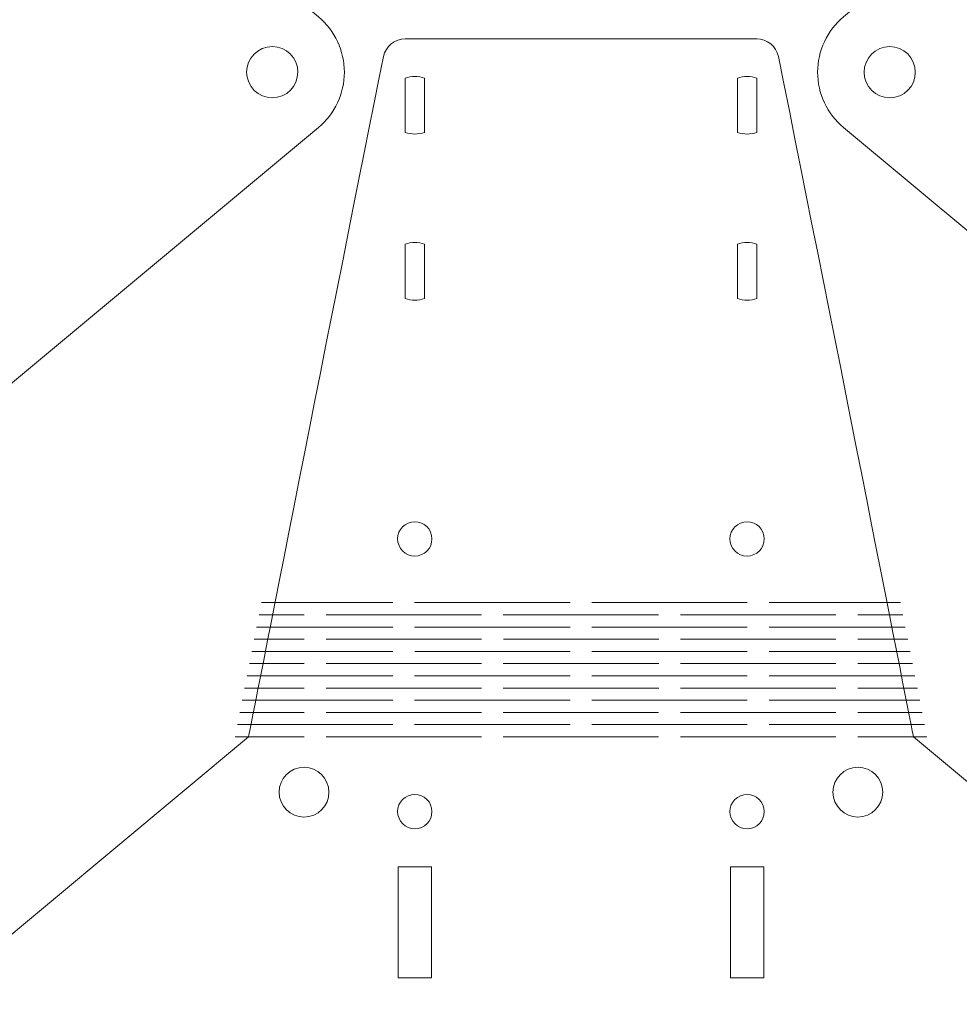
# Model space of a CAD drawing. Header units: inches. Extents: x -5.8 to 5.8, y -5.8 to 5.8.
# Tile 24 of 42: x -2 to 1.3, y -1.2 to 2.3. Entities that reach past the tile are written whole.
import ezdxf

# ---------------------------------------------------------------- set-up
doc = ezdxf.new("R2010")
doc.units = ezdxf.units.IN
doc.header["$MEASUREMENT"] = 0
doc.layers.add('VIEW_HATCHES', color=7, linetype='Continuous')

msp = doc.modelspace()

# ---------------------------------------------------------------- linework, layer by layer
at = {"layer": 'VIEW_HATCHES', "color": 4, "lineweight": 5}
for points in [[(-4.4772, 0.9065), (-4.4772, 0.9065), (-5.6577, 1.8903), (-5.6577, 1.8903), (-5.6577, 1.8903), (-5.7161, 1.9389), (-5.7499, 2.0109), (-5.75, 2.0869), (-5.75, 2.0869), (-5.7501, 2.1629), (-5.716, 2.2353), (-5.6577, 2.284), (-5.6577, 2.284), (-5.6577, 2.284), (-4.4772, 3.2677), (-4.4772, 3.2677), (-4.4772, 3.2677), (-4.4772, 3.2677), (-4.4772, 3.2677), (-4.4772, 3.2677), (-4.4772, 3.2677), (-4.471, 3.2983), (-4.1656, 4.8512), (-3.9972, 5.6868), (-3.9972, 5.6868), (-3.9898, 5.7236), (-3.9574, 5.75), (-3.92, 5.75), (-3.92, 5.75), (-3.92, 5.75), (-2.6709, 5.75), (-2.6709, 5.75), (-2.6709, 5.75), (-2.6335, 5.75), (-2.6012, 5.7235), (-2.5937, 5.6868), (-2.5937, 5.6868), (-2.3902, 4.6773), (-2.1199, 3.2983), (-2.1138, 3.2677), (-2.1138, 3.2677), (-2.1138, 3.2677), (-2.1138, 3.2677), (-2.1138, 3.2677), (-2.1138, 3.2677), (-2.1138, 3.2677), (-0.9333, 2.284), (-0.9333, 2.284), (-0.9333, 2.284), (-0.8748, 2.2354), (-0.841, 2.1633), (-0.841, 2.0874), (-0.841, 2.0874), (-0.8409, 2.0114), (-0.8749, 1.939), (-0.9333, 1.8903), (-0.9333, 1.8903), (-0.9333, 1.8903), (-2.1138, 0.9065), (-2.1138, 0.9065), (-2.1138, 0.9065), (-2.1138, 0.9065), (-2.1138, 0.9065), (-2.1138, 0.9065), (-2.1138, 0.9065), (-2.1199, 0.8759), (-2.4356, -0.7278), (-2.5938, -1.5126), (-2.5938, -1.5126), (-2.6012, -1.5493), (-2.6335, -1.5757), (-2.671, -1.5757), (-2.671, -1.5757), (-2.671, -1.5757), (-3.92, -1.5757), (-3.92, -1.5757), (-3.92, -1.5757), (-3.9575, -1.5757), (-3.9898, -1.5493), (-3.9972, -1.5126), (-3.9972, -1.5126), (-4.2007, -0.5031), (-4.471, 0.8759), (-4.4772, 0.9065), (-4.4772, 0.9065), (-4.4772, 0.9065), (-4.4772, 0.9065), (-4.4772, 0.9065)], [(2.1138, 0.9065), (2.1138, 0.9065), (0.9333, 1.8903), (0.9333, 1.8903), (0.9333, 1.8903), (0.8749, 1.9389), (0.841, 2.0109), (0.841, 2.0869), (0.841, 2.0869), (0.8409, 2.1629), (0.875, 2.2353), (0.9333, 2.284), (0.9333, 2.284), (0.9333, 2.284), (2.1138, 3.2677), (2.1138, 3.2677), (2.1138, 3.2677), (2.1138, 3.2677), (2.1138, 3.2677), (2.1138, 3.2677), (2.1138, 3.2677), (2.12, 3.2983), (2.4253, 4.8512), (2.5938, 5.6868), (2.5938, 5.6868), (2.6012, 5.7236), (2.6335, 5.75), (2.671, 5.75), (2.671, 5.75), (2.671, 5.75), (3.92, 5.75), (3.92, 5.75), (3.92, 5.75), (3.9575, 5.75), (3.9898, 5.7235), (3.9972, 5.6868), (3.9972, 5.6868), (4.2007, 4.6773), (4.471, 3.2983), (4.4772, 3.2677), (4.4772, 3.2677), (4.4772, 3.2677), (4.4772, 3.2677), (4.4772, 3.2677), (4.4772, 3.2677), (4.4772, 3.2677), (5.6577, 2.284), (5.6577, 2.284), (5.6577, 2.284), (5.7161, 2.2354), (5.7499, 2.1633), (5.75, 2.0874), (5.75, 2.0874), (5.7501, 2.0114), (5.716, 1.939), (5.6577, 1.8903), (5.6577, 1.8903), (5.6577, 1.8903), (4.4772, 0.9065), (4.4772, 0.9065), (4.4772, 0.9065), (4.4772, 0.9065), (4.4772, 0.9065), (4.4772, 0.9065), (4.4772, 0.9065), (4.471, 0.8759), (4.1554, -0.7278), (3.9972, -1.5126), (3.9972, -1.5126), (3.9898, -1.5493), (3.9575, -1.5757), (3.92, -1.5757), (3.92, -1.5757), (3.92, -1.5757), (2.6709, -1.5757), (2.6709, -1.5757), (2.6709, -1.5757), (2.6335, -1.5757), (2.6012, -1.5493), (2.5938, -1.5126), (2.5938, -1.5126), (2.3902, -0.5031), (2.1199, 0.8759), (2.1138, 0.9065), (2.1138, 0.9065), (2.1138, 0.9065), (2.1138, 0.9065), (2.1138, 0.9065)], [(-1.1817, -2.6375), (-1.1817, -2.6375), (-2.3622, -1.6538), (-2.3622, -1.6538), (-2.3622, -1.6538), (-2.4206, -1.6052), (-2.4544, -1.5331), (-2.4545, -1.4571), (-2.4545, -1.4571), (-2.4546, -1.3812), (-2.4205, -1.3088), (-2.3622, -1.2601), (-2.3622, -1.2601), (-2.3622, -1.2601), (-1.1817, -0.2763), (-1.1817, -0.2763), (-1.1817, -0.2763), (-1.1817, -0.2763), (-1.1817, -0.2763), (-1.1817, -0.2763), (-1.1817, -0.2763), (-1.1755, -0.2457), (-0.8702, 1.3071), (-0.7017, 2.1428), (-0.7017, 2.1428), (-0.6943, 2.1795), (-0.662, 2.2059), (-0.6245, 2.2059), (-0.6245, 2.2059), (-0.6245, 2.2059), (0.6246, 2.2059), (0.6246, 2.2059), (0.6246, 2.2059), (0.662, 2.206), (0.6943, 2.1795), (0.7017, 2.1428), (0.7017, 2.1428), (0.9053, 1.1333), (1.1755, -0.2457), (1.1817, -0.2763), (1.1817, -0.2763), (1.1817, -0.2763), (1.1817, -0.2763), (1.1817, -0.2763), (1.1817, -0.2763), (1.1817, -0.2763), (2.3622, -1.2601), (2.3622, -1.2601), (2.3622, -1.2601), (2.4206, -1.3087), (2.4545, -1.3807), (2.4545, -1.4567), (2.4545, -1.4567), (2.4546, -1.5327), (2.4205, -1.6051), (2.3622, -1.6538), (2.3622, -1.6538), (2.3622, -1.6538), (1.1817, -2.6375), (1.1817, -2.6375), (1.1817, -2.6375), (1.1817, -2.6375), (1.1817, -2.6375), (1.1817, -2.6375), (1.1817, -2.6375), (1.1755, -2.6681), (0.8599, -4.2719), (0.7017, -5.0566), (0.7017, -5.0566), (0.6943, -5.0933), (0.662, -5.1198), (0.6245, -5.1198), (0.6245, -5.1198), (0.6245, -5.1198), (-0.6245, -5.1198), (-0.6245, -5.1198), (-0.6245, -5.1198), (-0.662, -5.1198), (-0.6943, -5.0933), (-0.7017, -5.0566), (-0.7017, -5.0566), (-0.9052, -4.0471), (-1.1755, -2.6681), (-1.1817, -2.6375), (-1.1817, -2.6375), (-1.1817, -2.6375), (-1.1817, -2.6375), (-1.1817, -2.6375)]]:
    msp.add_open_spline(points, degree=3, knots=[0, 0, 0, 0, 0.045455, 0.045455, 0.045455, 0.045455, 0.090909, 0.090909, 0.090909, 0.090909, 0.136364, 0.136364, 0.136364, 0.136364, 0.181818, 0.181818, 0.181818, 0.181818, 0.227273, 0.227273, 0.227273, 0.227273, 0.272727, 0.272727, 0.272727, 0.272727, 0.318182, 0.318182, 0.318182, 0.318182, 0.363636, 0.363636, 0.363636, 0.363636, 0.409091, 0.409091, 0.409091, 0.409091, 0.454545, 0.454545, 0.454545, 0.454545, 0.5, 0.5, 0.5, 0.5, 0.545455, 0.545455, 0.545455, 0.545455, 0.590909, 0.590909, 0.590909, 0.590909, 0.636364, 0.636364, 0.636364, 0.636364, 0.681818, 0.681818, 0.681818, 0.681818, 0.727273, 0.727273, 0.727273, 0.727273, 0.772727, 0.772727, 0.772727, 0.772727, 0.818182, 0.818182, 0.818182, 0.818182, 0.863636, 0.863636, 0.863636, 0.863636, 0.909091, 0.909091, 0.909091, 0.909091, 0.954545, 0.954545, 0.954545, 0.954545, 1, 1, 1, 1], dxfattribs=at)
at = {"layer": 'VIEW_HATCHES', "lineweight": 5}
for points in [[(-1.0793, 1.9979), (-1.0301, 2.0078), (-0.9982, 2.0558), (-1.0081, 2.1051), (-1.0081, 2.1051), (-1.018, 2.1544), (-1.066, 2.1863), (-1.1153, 2.1763), (-1.1153, 2.1763), (-1.1646, 2.1664), (-1.1964, 2.1184), (-1.1865, 2.0691), (-1.1865, 2.0691), (-1.1766, 2.0199), (-1.1286, 1.988), (-1.0793, 1.9979)], [(1.1153, 1.9979), (1.1646, 2.0079), (1.1965, 2.0559), (1.1865, 2.1051), (1.1865, 2.1051), (1.1766, 2.1544), (1.1286, 2.1863), (1.0793, 2.1763), (1.0793, 2.1763), (1.0301, 2.1664), (0.9982, 2.1184), (1.0081, 2.0692), (1.0081, 2.0692), (1.0181, 2.0199), (1.066, 1.988), (1.1153, 1.9979)], [(-0.625, 2.0661), (-0.625, 2.0661), (-0.625, 1.8733), (-0.625, 1.8733), (-0.625, 1.8733), (-0.6027, 1.8654), (-0.5784, 1.8654), (-0.5561, 1.8733), (-0.5561, 1.8733), (-0.5561, 1.8733), (-0.5561, 2.0661), (-0.5561, 2.0661), (-0.5561, 2.0661), (-0.5784, 2.0741), (-0.6027, 2.0741), (-0.625, 2.0661)], [(0.5561, 1.8733), (0.5784, 1.8654), (0.6027, 1.8654), (0.625, 1.8733), (0.625, 1.8733), (0.625, 1.8733), (0.625, 2.0661), (0.625, 2.0661), (0.625, 2.0661), (0.6027, 2.0741), (0.5784, 2.0741), (0.5561, 2.0661), (0.5561, 2.0661), (0.5561, 2.0661), (0.5561, 1.8733), (0.5561, 1.8733)], [(-0.625, 1.2828), (-0.6027, 1.2748), (-0.5784, 1.2748), (-0.5561, 1.2828), (-0.5561, 1.2828), (-0.5561, 1.2828), (-0.5561, 1.4756), (-0.5561, 1.4756), (-0.5561, 1.4756), (-0.5784, 1.4835), (-0.6027, 1.4835), (-0.625, 1.4756), (-0.625, 1.4756), (-0.625, 1.4756), (-0.625, 1.2828), (-0.625, 1.2828)], [(0.5561, 1.2828), (0.5784, 1.2748), (0.6027, 1.2748), (0.625, 1.2828), (0.625, 1.2828), (0.625, 1.2828), (0.625, 1.4756), (0.625, 1.4756), (0.625, 1.4756), (0.6027, 1.4835), (0.5784, 1.4835), (0.5561, 1.4756), (0.5561, 1.4756), (0.5561, 1.4756), (0.5561, 1.2828), (0.5561, 1.2828)], [(-0.5785, 0.3681), (-0.5454, 0.3748), (-0.5241, 0.4069), (-0.5307, 0.44), (-0.5307, 0.44), (-0.5374, 0.473), (-0.5696, 0.4944), (-0.6026, 0.4877), (-0.6026, 0.4877), (-0.6356, 0.4811), (-0.657, 0.4489), (-0.6504, 0.4159), (-0.6504, 0.4159), (-0.6437, 0.3828), (-0.6115, 0.3614), (-0.5785, 0.3681)], [(0.6026, 0.3681), (0.6357, 0.3748), (0.657, 0.4069), (0.6504, 0.44), (0.6504, 0.44), (0.6437, 0.473), (0.6115, 0.4944), (0.5785, 0.4877), (0.5785, 0.4877), (0.5455, 0.4811), (0.5241, 0.4489), (0.5307, 0.4159), (0.5307, 0.4159), (0.5374, 0.3828), (0.5696, 0.3614), (0.6026, 0.3681)], [(-0.9667, -0.5594), (-0.9188, -0.5498), (-0.8878, -0.5031), (-0.8975, -0.4552), (-0.8975, -0.4552), (-0.9071, -0.4073), (-0.9538, -0.3762), (-1.0017, -0.3859), (-1.0017, -0.3859), (-1.0496, -0.3956), (-1.0807, -0.4422), (-1.071, -0.4902), (-1.071, -0.4902), (-1.0613, -0.5381), (-1.0147, -0.5691), (-0.9667, -0.5594)], [(1.0018, -0.5594), (1.0497, -0.5498), (1.0807, -0.5031), (1.071, -0.4552), (1.071, -0.4552), (1.0614, -0.4073), (1.0147, -0.3763), (0.9668, -0.3859), (0.9668, -0.3859), (0.9189, -0.3956), (0.8878, -0.4422), (0.8975, -0.4902), (0.8975, -0.4902), (0.9072, -0.5381), (0.9538, -0.5691), (1.0018, -0.5594)], [(-0.5785, -0.6016), (-0.5454, -0.5949), (-0.5241, -0.5627), (-0.5307, -0.5297), (-0.5307, -0.5297), (-0.5374, -0.4967), (-0.5696, -0.4753), (-0.6026, -0.4819), (-0.6026, -0.4819), (-0.6356, -0.4886), (-0.657, -0.5208), (-0.6504, -0.5538), (-0.6504, -0.5538), (-0.6437, -0.5869), (-0.6115, -0.6082), (-0.5785, -0.6016)], [(0.6026, -0.6016), (0.6357, -0.5949), (0.657, -0.5627), (0.6504, -0.5297), (0.6504, -0.5297), (0.6437, -0.4967), (0.6115, -0.4753), (0.5785, -0.4819), (0.5785, -0.4819), (0.5455, -0.4886), (0.5241, -0.5208), (0.5307, -0.5538), (0.5307, -0.5538), (0.5374, -0.5869), (0.5696, -0.6082), (0.6026, -0.6016)], [(-0.6496, -1.1323), (-0.6496, -1.1323), (-0.5315, -1.1323), (-0.5315, -1.1323), (-0.5315, -1.1323), (-0.5315, -1.1323), (-0.5315, -0.7386), (-0.5315, -0.7386), (-0.5315, -0.7386), (-0.5315, -0.7386), (-0.6496, -0.7386), (-0.6496, -0.7386), (-0.6496, -0.7386), (-0.6496, -0.7386), (-0.6496, -1.1323), (-0.6496, -1.1323)], [(0.5315, -1.1323), (0.5315, -1.1323), (0.6496, -1.1323), (0.6496, -1.1323), (0.6496, -1.1323), (0.6496, -1.1323), (0.6496, -0.7386), (0.6496, -0.7386), (0.6496, -0.7386), (0.6496, -0.7386), (0.5315, -0.7386), (0.5315, -0.7386), (0.5315, -0.7386), (0.5315, -0.7386), (0.5315, -1.1323), (0.5315, -1.1323)]]:
    msp.add_open_spline(points, degree=3, knots=[0, 0, 0, 0, 0.25, 0.25, 0.25, 0.25, 0.5, 0.5, 0.5, 0.5, 0.75, 0.75, 0.75, 0.75, 1, 1, 1, 1], dxfattribs=at)
at = {"layer": 'VIEW_HATCHES', "color": 1, "lineweight": 5}
for points in [[(-1.1356, 0.2012), (-1.1356, 0.2012), (-0.6688, 0.2012), (-0.6688, 0.2012)], [(-0.5911, 0.2012), (-0.5911, 0.2012), (-0.0389, 0.2012), (-0.0389, 0.2012)], [(0.0389, 0.2012), (0.0389, 0.2012), (0.5911, 0.2012), (0.5911, 0.2012)], [(0.669, 0.2012), (0.669, 0.2012), (1.1357, 0.2012), (1.1357, 0.2012)], [(-1.1441, 0.1578), (-1.1441, 0.1578), (-0.9837, 0.1578), (-0.9837, 0.1578)], [(-0.906, 0.1578), (-0.906, 0.1578), (-0.3538, 0.1578), (-0.3538, 0.1578)], [(-0.2761, 0.1578), (-0.2761, 0.1578), (0.2761, 0.1578), (0.2761, 0.1578)], [(0.354, 0.1578), (0.354, 0.1578), (0.9062, 0.1578), (0.9062, 0.1578)], [(0.9839, 0.1578), (0.9839, 0.1578), (1.1443, 0.1578), (1.1443, 0.1578)], [(-1.1527, 0.1145), (-1.1527, 0.1145), (-0.6689, 0.1145), (-0.6689, 0.1145)], [(-0.5912, 0.1145), (-0.5912, 0.1145), (-0.039, 0.1145), (-0.039, 0.1145)], [(0.0388, 0.1145), (0.0388, 0.1145), (0.5909, 0.1145), (0.5909, 0.1145)], [(0.6689, 0.1145), (0.6689, 0.1145), (1.1528, 0.1145), (1.1528, 0.1145)], [(-1.1612, 0.0711), (-1.1612, 0.0711), (-0.9835, 0.0711), (-0.9835, 0.0711)], [(-0.9058, 0.0711), (-0.9058, 0.0711), (-0.3536, 0.0711), (-0.3536, 0.0711)], [(-0.2759, 0.0711), (-0.2759, 0.0711), (0.2763, 0.0711), (0.2763, 0.0711)], [(0.3539, 0.0711), (0.3539, 0.0711), (0.9061, 0.0711), (0.9061, 0.0711)], [(0.9838, 0.0711), (0.9838, 0.0711), (1.1613, 0.0711), (1.1613, 0.0711)], [(-1.1698, 0.0277), (-1.1698, 0.0277), (-0.6687, 0.0277), (-0.6687, 0.0277)], [(-0.591, 0.0277), (-0.591, 0.0277), (-0.0388, 0.0277), (-0.0388, 0.0277)], [(0.0389, 0.0277), (0.0389, 0.0277), (0.5911, 0.0277), (0.5911, 0.0277)], [(0.6691, 0.0277), (0.6691, 0.0277), (1.1699, 0.0277), (1.1699, 0.0277)], [(-1.1783, -0.0156), (-1.1783, -0.0156), (-0.9837, -0.0156), (-0.9837, -0.0156)], [(-0.906, -0.0156), (-0.906, -0.0156), (-0.3538, -0.0156), (-0.3538, -0.0156)], [(-0.276, -0.0156), (-0.276, -0.0156), (0.2762, -0.0156), (0.2762, -0.0156)], [(0.3541, -0.0156), (0.3541, -0.0156), (0.9063, -0.0156), (0.9063, -0.0156)], [(0.984, -0.0156), (0.984, -0.0156), (1.1784, -0.0156), (1.1784, -0.0156)], [(-1.1869, -0.059), (-1.1869, -0.059), (-0.6688, -0.059), (-0.6688, -0.059)], [(-0.5911, -0.059), (-0.5911, -0.059), (-0.0389, -0.059), (-0.0389, -0.059)], [(0.0388, -0.059), (0.0388, -0.059), (0.591, -0.059), (0.591, -0.059)], [(0.669, -0.059), (0.669, -0.059), (1.1869, -0.059), (1.1869, -0.059)], [(-1.1954, -0.1024), (-1.1954, -0.1024), (-0.9836, -0.1024), (-0.9836, -0.1024)], [(-0.9059, -0.1024), (-0.9059, -0.1024), (-0.3537, -0.1024), (-0.3537, -0.1024)], [(-0.276, -0.1024), (-0.276, -0.1024), (0.2762, -0.1024), (0.2762, -0.1024)], [(0.3539, -0.1024), (0.3539, -0.1024), (0.9061, -0.1024), (0.9061, -0.1024)], [(0.9839, -0.1024), (0.9839, -0.1024), (1.1955, -0.1024), (1.1955, -0.1024)], [(-1.204, -0.1457), (-1.204, -0.1457), (-0.6688, -0.1457), (-0.6688, -0.1457)], [(-0.5911, -0.1457), (-0.5911, -0.1457), (-0.0389, -0.1457), (-0.0389, -0.1457)], [(0.0388, -0.1457), (0.0388, -0.1457), (0.591, -0.1457), (0.591, -0.1457)], [(0.669, -0.1457), (0.669, -0.1457), (1.204, -0.1457), (1.204, -0.1457)], [(-1.2125, -0.1891), (-1.2125, -0.1891), (-0.9838, -0.1891), (-0.9838, -0.1891)], [(-0.9061, -0.1891), (-0.9061, -0.1891), (-0.3539, -0.1891), (-0.3539, -0.1891)], [(-0.2761, -0.1891), (-0.2761, -0.1891), (0.2761, -0.1891), (0.2761, -0.1891)], [(0.354, -0.1891), (0.354, -0.1891), (0.9061, -0.1891), (0.9061, -0.1891)], [(0.9839, -0.1891), (0.9839, -0.1891), (1.2126, -0.1891), (1.2126, -0.1891)], [(-1.2211, -0.2325), (-1.2211, -0.2325), (-0.6689, -0.2325), (-0.6689, -0.2325)], [(-0.5912, -0.2325), (-0.5912, -0.2325), (-0.039, -0.2325), (-0.039, -0.2325)], [(0.0387, -0.2325), (0.0387, -0.2325), (0.5909, -0.2325), (0.5909, -0.2325)], [(0.6689, -0.2325), (0.6689, -0.2325), (1.2211, -0.2325), (1.2211, -0.2325)], [(-1.2296, -0.2758), (-1.2296, -0.2758), (-0.9837, -0.2758), (-0.9837, -0.2758)], [(-0.906, -0.2758), (-0.906, -0.2758), (-0.3538, -0.2758), (-0.3538, -0.2758)], [(-0.2761, -0.2758), (-0.2761, -0.2758), (0.2761, -0.2758), (0.2761, -0.2758)], [(0.3538, -0.2758), (0.3538, -0.2758), (0.906, -0.2758), (0.906, -0.2758)], [(0.9838, -0.2758), (0.9838, -0.2758), (1.2296, -0.2758), (1.2296, -0.2758)]]:
    msp.add_open_spline(points, degree=3, dxfattribs=at)

doc.saveas('drawing.dxf')
